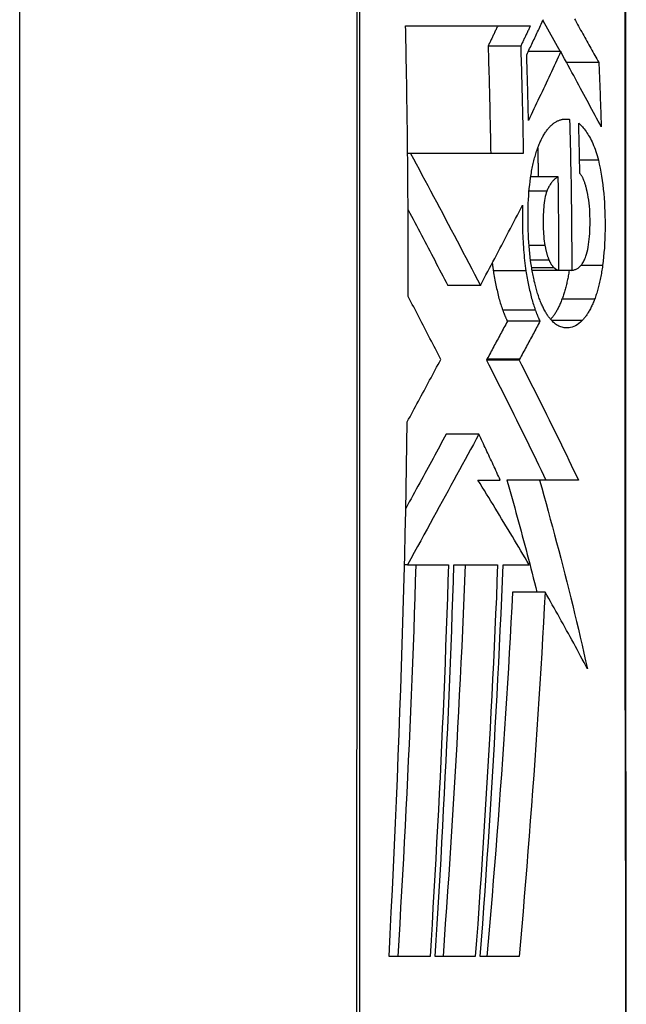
# Model space of a CAD drawing. Header units: inches. Extents: x 20 to 683, y 61 to 320.
# Tile 244 of 256: x 192.511 to 192.666, y 209.082 to 209.334. Entities that reach past the tile are written whole.
import ezdxf

# ---------------------------------------------------------------- set-up
doc = ezdxf.new("R2010")
doc.units = ezdxf.units.IN
doc.header["$MEASUREMENT"] = 0
doc.layers.add('Visible Edges(ANSI)', color=7, linetype='Continuous', lineweight=25)
doc.layers.add('Visible Tangent Edges(ANSI)', color=7, linetype='Continuous', lineweight=25)

msp = doc.modelspace()

# ---------------------------------------------------------------- linework, layer by layer
at = {"layer": 'Visible Edges(ANSI)'}
for p, q in [((192.51097, 208.84104), (192.51097, 209.69842)), ((192.60962, 209.33256), (192.6415, 209.33256)), ((192.6447, 209.33391), (192.64911, 209.32601)), ((192.63903, 209.32739), (192.6307, 209.32739)), ((192.64926, 209.32601), (192.64097, 209.32601)), ((192.659, 209.32321), (192.65076, 209.32321)), ((192.65154, 209.30866), (192.64967, 209.30866)), ((192.61012, 209.30063), (192.61012, 209.30143)), ((192.61013, 209.29994), (192.61012, 209.30063)), ((192.61091, 209.29994), (192.61013, 209.29994)), ((192.63971, 209.29994), (192.61091, 209.29994)), ((192.64862, 209.29396), (192.6416, 209.29396)), ((192.64882, 209.27003), (192.64196, 209.27003)), ((192.65209, 209.27003), (192.64882, 209.27003)), ((192.62874, 209.26622), (192.62883, 209.26638)), ((192.62874, 209.26622), (192.6204, 209.26622)), ((192.64397, 209.25703), (192.63563, 209.25703)), ((192.63041, 209.24734), (192.63029, 209.2471)), ((192.63863, 209.2471), (192.63029, 209.2471)), ((192.63875, 209.24734), (192.63863, 209.2471)), ((192.62834, 209.22815), (192.62001, 209.22815)), ((192.62809, 209.21642), (192.63383, 209.21642)), ((192.64385, 209.21643), (192.63551, 209.21643)), ((192.65378, 209.21642), (192.64385, 209.21643)), ((192.61011, 209.19473), (192.60934, 209.19473)), ((192.61011, 209.19474), (192.61011, 209.19473)), ((192.61011, 209.19473), (192.62056, 209.19473)), ((192.62197, 209.19473), (192.63313, 209.19473)), ((192.63452, 209.19473), (192.64122, 209.19473)), ((192.64526, 209.18779), (192.63694, 209.18779)), ((192.61588, 209.09457), (192.60538, 209.09457)), ((192.62744, 209.09457), (192.61719, 209.09457)), ((192.63864, 209.09457), (192.62871, 209.09457))]:
    msp.add_line(p, q, dxfattribs=at)
at = {"layer": 'Visible Edges(ANSI)', "flags": 128}
for points in [[(192.66603, 209.07226), (192.66601, 209.08695), (192.666, 209.10214), (192.66598, 209.11778), (192.66597, 209.1338), (192.66595, 209.15015), (192.66594, 209.16678), (192.66592, 209.18361), (192.66591, 209.20059), (192.66591, 209.21773), (192.6659, 209.23505), (192.6659, 209.2525), (192.66589, 209.27001), (192.6659, 209.28753), (192.6659, 209.30497), (192.66591, 209.3223), (192.66591, 209.33943)], [(192.65275, 209.3344), (192.65302, 209.33391), (192.65329, 209.33343), (192.65356, 209.33294), (192.65383, 209.33246), (192.6541, 209.33198), (192.65436, 209.33151), (192.65463, 209.33103), (192.6549, 209.33056), (192.65516, 209.33009), (192.65542, 209.32961), (192.65568, 209.32915), (192.65594, 209.32868), (192.65621, 209.32821), (192.65646, 209.32775), (192.65672, 209.32729), (192.65698, 209.32683), (192.65724, 209.32637), (192.65749, 209.32591), (192.65775, 209.32546), (192.658, 209.32501), (192.65825, 209.32455), (192.6585, 209.3241), (192.65875, 209.32366), (192.659, 209.32321)], [(192.61012, 209.30143), (192.6101, 209.30273), (192.61009, 209.30403), (192.61007, 209.30533), (192.61006, 209.30662), (192.61004, 209.30792), (192.61002, 209.30922), (192.61, 209.31052), (192.60999, 209.31181), (192.60997, 209.31311), (192.60995, 209.31441), (192.60993, 209.31571), (192.60991, 209.317), (192.60989, 209.3183), (192.60986, 209.3196), (192.60984, 209.32089), (192.60982, 209.32219), (192.6098, 209.32348), (192.60977, 209.32478), (192.60975, 209.32608), (192.60972, 209.32737), (192.6097, 209.32867), (192.60967, 209.32996), (192.60965, 209.33126), (192.60962, 209.33256)], [(192.63317, 209.33256), (192.63307, 209.33234), (192.63296, 209.33213), (192.63286, 209.33191), (192.63276, 209.3317), (192.63266, 209.33148), (192.63255, 209.33126), (192.63245, 209.33105), (192.63235, 209.33083), (192.63225, 209.33062), (192.63214, 209.3304), (192.63204, 209.33019), (192.63194, 209.32997), (192.63184, 209.32976), (192.63173, 209.32954), (192.63163, 209.32933), (192.63153, 209.32911), (192.63142, 209.3289), (192.63132, 209.32868), (192.63122, 209.32847), (192.63111, 209.32825), (192.63101, 209.32804), (192.63091, 209.32782), (192.6308, 209.32761), (192.6307, 209.32739)], [(192.6415, 209.33256), (192.64139, 209.33234), (192.64129, 209.33213), (192.64119, 209.33191), (192.64109, 209.3317), (192.64099, 209.33148), (192.64088, 209.33126), (192.64078, 209.33105), (192.64068, 209.33083), (192.64058, 209.33062), (192.64047, 209.3304), (192.64037, 209.33019), (192.64027, 209.32997), (192.64016, 209.32976), (192.64006, 209.32954), (192.63996, 209.32933), (192.63986, 209.32911), (192.63975, 209.3289), (192.63965, 209.32868), (192.63955, 209.32847), (192.63944, 209.32825), (192.63934, 209.32804), (192.63924, 209.32782), (192.63913, 209.32761), (192.63903, 209.32739)], [(192.64057, 209.32518), (192.64076, 209.32557), (192.64095, 209.32596), (192.64113, 209.32635), (192.64132, 209.32675), (192.64151, 209.32714), (192.64169, 209.32753), (192.64188, 209.32792), (192.64207, 209.32832), (192.64225, 209.32871), (192.64244, 209.3291), (192.64263, 209.32949), (192.64281, 209.32989), (192.643, 209.33028), (192.64318, 209.33067), (192.64337, 209.33107), (192.64355, 209.33146), (192.64374, 209.33185), (192.64392, 209.33224), (192.64411, 209.33264), (192.64429, 209.33303), (192.64447, 209.33342), (192.64466, 209.33382), (192.64484, 209.33421)], [(192.6307, 209.32739), (192.63074, 209.32625), (192.63077, 209.32511), (192.63081, 209.32396), (192.63084, 209.32282), (192.63087, 209.32168), (192.63091, 209.32054), (192.63094, 209.31939), (192.63097, 209.31825), (192.631, 209.31711), (192.63103, 209.31596), (192.63106, 209.31482), (192.63109, 209.31368), (192.63111, 209.31253), (192.63114, 209.31139), (192.63117, 209.31025), (192.63119, 209.3091), (192.63122, 209.30796), (192.63124, 209.30681), (192.63126, 209.30567), (192.63129, 209.30452), (192.63131, 209.30338), (192.63133, 209.30223), (192.63135, 209.30109), (192.63137, 209.29994)], [(192.63903, 209.32739), (192.63907, 209.32625), (192.6391, 209.3251), (192.63914, 209.32396), (192.63917, 209.32282), (192.63921, 209.32167), (192.63924, 209.32053), (192.63927, 209.31939), (192.6393, 209.31824), (192.63933, 209.3171), (192.63936, 209.31595), (192.63939, 209.31481), (192.63942, 209.31367), (192.63945, 209.31252), (192.63948, 209.31138), (192.6395, 209.31024), (192.63953, 209.30909), (192.63955, 209.30795), (192.63958, 209.3068), (192.6396, 209.30566), (192.63962, 209.30452), (192.63965, 209.30337), (192.63967, 209.30223), (192.63969, 209.30108), (192.63971, 209.29994)], [(192.64103, 209.3084), (192.64101, 209.3091), (192.64099, 209.3098), (192.64098, 209.3105), (192.64096, 209.3112), (192.64094, 209.3119), (192.64093, 209.3126), (192.64091, 209.3133), (192.64089, 209.314), (192.64087, 209.3147), (192.64086, 209.3154), (192.64084, 209.31609), (192.64082, 209.31679), (192.6408, 209.31749), (192.64078, 209.31819), (192.64076, 209.31889), (192.64074, 209.31959), (192.64072, 209.32029), (192.6407, 209.32099), (192.64068, 209.32169), (192.64066, 209.32238), (192.64064, 209.32308), (192.64062, 209.32378), (192.64059, 209.32448), (192.64057, 209.32518)], [(192.64926, 209.32601), (192.64892, 209.32527), (192.64859, 209.32454), (192.64825, 209.3238), (192.64791, 209.32307), (192.64757, 209.32233), (192.64723, 209.3216), (192.64689, 209.32086), (192.64655, 209.32012), (192.64621, 209.31939), (192.64587, 209.31865), (192.64552, 209.31792), (192.64518, 209.31718), (192.64484, 209.31645), (192.64449, 209.31572), (192.64415, 209.31498), (192.6438, 209.31425), (192.64346, 209.31352), (192.64311, 209.31278), (192.64276, 209.31205), (192.64242, 209.31132), (192.64207, 209.31059), (192.64172, 209.30986), (192.64137, 209.30913), (192.64103, 209.3084)], [(192.65962, 209.30674), (192.65923, 209.30748), (192.65883, 209.30821), (192.65844, 209.30895), (192.65804, 209.30969), (192.65764, 209.31043), (192.65724, 209.31118), (192.65683, 209.31193), (192.65643, 209.31269), (192.65602, 209.31346), (192.6556, 209.31422), (192.65518, 209.315), (192.65476, 209.31579), (192.65434, 209.31658), (192.6539, 209.31738), (192.65347, 209.31819), (192.65303, 209.31901), (192.65258, 209.31984), (192.65212, 209.32068), (192.65166, 209.32154), (192.6512, 209.3224), (192.65072, 209.32328), (192.65024, 209.32418), (192.64975, 209.32508), (192.64926, 209.32601)], [(192.659, 209.32321), (192.65903, 209.32253), (192.65906, 209.32184), (192.65909, 209.32115), (192.65912, 209.32047), (192.65915, 209.31978), (192.65918, 209.3191), (192.6592, 209.31841), (192.65923, 209.31773), (192.65926, 209.31704), (192.65929, 209.31635), (192.65931, 209.31567), (192.65934, 209.31498), (192.65936, 209.3143), (192.65939, 209.31361), (192.65941, 209.31292), (192.65944, 209.31224), (192.65946, 209.31155), (192.65949, 209.31086), (192.65951, 209.31018), (192.65953, 209.30949), (192.65956, 209.3088), (192.65958, 209.30812), (192.6596, 209.30743), (192.65962, 209.30674)], [(192.64402, 209.30292), (192.64415, 209.30319), (192.64428, 209.30347), (192.64441, 209.30373), (192.64455, 209.30399), (192.64468, 209.30423), (192.64482, 209.30448), (192.64495, 209.30471), (192.64509, 209.30494), (192.64523, 209.30516), (192.64537, 209.30537), (192.64551, 209.30557), (192.64565, 209.30577), (192.6458, 209.30596), (192.64594, 209.30615), (192.64609, 209.30632), (192.64623, 209.3065), (192.64638, 209.30666), (192.64653, 209.30682), (192.64668, 209.30697), (192.64683, 209.30711), (192.64698, 209.30725), (192.64713, 209.30738), (192.64729, 209.30751), (192.64744, 209.30763)], [(192.64744, 209.30763), (192.64761, 209.30775), (192.64778, 209.30786), (192.64794, 209.30797), (192.64811, 209.30807), (192.64828, 209.30816), (192.64845, 209.30825), (192.64862, 209.30833), (192.64879, 209.3084), (192.64896, 209.30846), (192.64913, 209.30852), (192.6493, 209.30857), (192.64947, 209.30862), (192.64964, 209.30866), (192.64981, 209.30869), (192.64998, 209.30872), (192.65015, 209.30873), (192.65033, 209.30875), (192.6505, 209.30875), (192.65067, 209.30875), (192.65084, 209.30875), (192.65102, 209.30874), (192.65119, 209.30872), (192.65137, 209.30869), (192.65154, 209.30866)], [(192.65154, 209.30866), (192.65158, 209.30705), (192.65163, 209.30545), (192.65167, 209.30384), (192.6517, 209.30223), (192.65174, 209.30062), (192.65178, 209.29901), (192.65181, 209.2974), (192.65184, 209.29579), (192.65187, 209.29418), (192.6519, 209.29257), (192.65192, 209.29096), (192.65195, 209.28935), (192.65197, 209.28774), (192.65199, 209.28613), (192.65201, 209.28452), (192.65202, 209.28291), (192.65204, 209.2813), (192.65205, 209.27969), (192.65206, 209.27808), (192.65207, 209.27647), (192.65208, 209.27486), (192.65208, 209.27325), (192.65208, 209.27164), (192.65209, 209.27003)], [(192.65386, 209.30773), (192.6541, 209.30751), (192.65433, 209.30728), (192.65457, 209.30703), (192.65481, 209.30677), (192.65504, 209.3065), (192.65528, 209.30621), (192.65551, 209.30591), (192.65574, 209.30559), (192.65596, 209.30526), (192.65619, 209.30491), (192.65641, 209.30455), (192.65663, 209.30416), (192.65685, 209.30377), (192.65706, 209.30335), (192.65727, 209.30292), (192.65747, 209.30247), (192.65767, 209.302), (192.65786, 209.30151), (192.65805, 209.30101), (192.65823, 209.30048), (192.6584, 209.29994), (192.65857, 209.29938), (192.65873, 209.2988), (192.65889, 209.2982)], [(192.65417, 209.29479), (192.65416, 209.29533), (192.65415, 209.29587), (192.65414, 209.29641), (192.65412, 209.29695), (192.65411, 209.29749), (192.6541, 209.29803), (192.65409, 209.29857), (192.65408, 209.2991), (192.65407, 209.29964), (192.65405, 209.30018), (192.65404, 209.30072), (192.65403, 209.30126), (192.65402, 209.3018), (192.654, 209.30234), (192.65399, 209.30288), (192.65398, 209.30342), (192.65396, 209.30396), (192.65395, 209.3045), (192.65393, 209.30504), (192.65392, 209.30558), (192.65391, 209.30611), (192.65389, 209.30665), (192.65388, 209.30719), (192.65386, 209.30773)], [(192.6417, 209.29458), (192.64177, 209.29499), (192.64184, 209.2954), (192.64192, 209.2958), (192.64199, 209.2962), (192.64207, 209.29659), (192.64216, 209.29698), (192.64224, 209.29736), (192.64233, 209.29773), (192.64242, 209.2981), (192.64251, 209.29847), (192.6426, 209.29883), (192.6427, 209.29918), (192.6428, 209.29953), (192.6429, 209.29987), (192.643, 209.30021), (192.64311, 209.30054), (192.64321, 209.30086), (192.64332, 209.30117), (192.64344, 209.30148), (192.64355, 209.30178), (192.64366, 209.30208), (192.64378, 209.30236), (192.6439, 209.30264), (192.64402, 209.30292)], [(192.61028, 209.26336), (192.61029, 209.26488), (192.61029, 209.26641), (192.61029, 209.26793), (192.61029, 209.26946), (192.61029, 209.27098), (192.61029, 209.2725), (192.61029, 209.27403), (192.61028, 209.27555), (192.61028, 209.27708), (192.61028, 209.2786), (192.61027, 209.28013), (192.61026, 209.28165), (192.61026, 209.28317), (192.61025, 209.2847), (192.61024, 209.28622), (192.61023, 209.28775), (192.61022, 209.28927), (192.61021, 209.2908), (192.6102, 209.29232), (192.61019, 209.29384), (192.61018, 209.29537), (192.61016, 209.29689), (192.61015, 209.29842), (192.61013, 209.29994)], [(192.61091, 209.29994), (192.61163, 209.2986), (192.61234, 209.29725), (192.61307, 209.29589), (192.6138, 209.29452), (192.61453, 209.29314), (192.61527, 209.29176), (192.61601, 209.29036), (192.61676, 209.28896), (192.6175, 209.28755), (192.61825, 209.28614), (192.61901, 209.28472), (192.61976, 209.2833), (192.62051, 209.28187), (192.62127, 209.28044), (192.62202, 209.27902), (192.62278, 209.27759), (192.62353, 209.27616), (192.62428, 209.27473), (192.62503, 209.2733), (192.62578, 209.27188), (192.62653, 209.27046), (192.62727, 209.26904), (192.62801, 209.26763), (192.62874, 209.26622)], [(192.64339, 209.30135), (192.64339, 209.30104), (192.6434, 209.30073), (192.64341, 209.30043), (192.64341, 209.30012), (192.64342, 209.29981), (192.64343, 209.2995), (192.64343, 209.29919), (192.64344, 209.29889), (192.64345, 209.29858), (192.64345, 209.29827), (192.64346, 209.29796), (192.64346, 209.29766), (192.64347, 209.29735), (192.64348, 209.29704), (192.64348, 209.29673), (192.64349, 209.29642), (192.64349, 209.29611), (192.6435, 209.29581), (192.64351, 209.2955), (192.64351, 209.29519), (192.64352, 209.29488), (192.64352, 209.29457), (192.64353, 209.29427), (192.64353, 209.29396)], [(192.65889, 209.2982), (192.65912, 209.29723), (192.65933, 209.29622), (192.65953, 209.29519), (192.65971, 209.29413), (192.65987, 209.29305), (192.66002, 209.29194), (192.66015, 209.29083), (192.66026, 209.2897), (192.66036, 209.28855), (192.66043, 209.2874), (192.6605, 209.28624), (192.66055, 209.28507), (192.66058, 209.2839), (192.6606, 209.28273), (192.66061, 209.28155), (192.6606, 209.28038), (192.66058, 209.27921), (192.66054, 209.27804), (192.66049, 209.27688), (192.66042, 209.27573), (192.66033, 209.2746), (192.66023, 209.27347), (192.66011, 209.27237), (192.65997, 209.27128)], [(192.64172, 209.27154), (192.64158, 209.27245), (192.64146, 209.27339), (192.64136, 209.27434), (192.64126, 209.2753), (192.64118, 209.27627), (192.6411, 209.27724), (192.64104, 209.27823), (192.64099, 209.27922), (192.64096, 209.28021), (192.64093, 209.28122), (192.64091, 209.28222), (192.64091, 209.28322), (192.64091, 209.2842), (192.64092, 209.28519), (192.64094, 209.28618), (192.64098, 209.28716), (192.64102, 209.28813), (192.64108, 209.28909), (192.64115, 209.29004), (192.64123, 209.29098), (192.64133, 209.2919), (192.64144, 209.29281), (192.64156, 209.2937), (192.6417, 209.29458)], [(192.65588, 209.29085), (192.65582, 209.29107), (192.65576, 209.29128), (192.65571, 209.29149), (192.65565, 209.2917), (192.65558, 209.29191), (192.65552, 209.29211), (192.65546, 209.29232), (192.65539, 209.29251), (192.65532, 209.2927), (192.65525, 209.29289), (192.65519, 209.29307), (192.65511, 209.29325), (192.65504, 209.29342), (192.65497, 209.29359), (192.65489, 209.29374), (192.65482, 209.29389), (192.65474, 209.29404), (192.65466, 209.29417), (192.65458, 209.2943), (192.6545, 209.29442), (192.65442, 209.29452), (192.65434, 209.29462), (192.65425, 209.29471), (192.65417, 209.29479)], [(192.64862, 209.29396), (192.64849, 209.29389), (192.64836, 209.29381), (192.64823, 209.29372), (192.6481, 209.29364), (192.64797, 209.29354), (192.64784, 209.29344), (192.64771, 209.29333), (192.64758, 209.29322), (192.64745, 209.2931), (192.64732, 209.29297), (192.6472, 209.29283), (192.64707, 209.29269), (192.64695, 209.29254), (192.64683, 209.29238), (192.64671, 209.29222), (192.64659, 209.29204), (192.64647, 209.29186), (192.64636, 209.29167), (192.64624, 209.29146), (192.64613, 209.29125), (192.64602, 209.29102), (192.64592, 209.29079), (192.64582, 209.29054), (192.64572, 209.29028)], [(192.64882, 209.27003), (192.64882, 209.27103), (192.64882, 209.27203), (192.64882, 209.27303), (192.64882, 209.27402), (192.64881, 209.27502), (192.64881, 209.27602), (192.6488, 209.27701), (192.6488, 209.27801), (192.64879, 209.27901), (192.64879, 209.28), (192.64878, 209.281), (192.64877, 209.282), (192.64876, 209.28299), (192.64875, 209.28399), (192.64874, 209.28499), (192.64873, 209.28598), (192.64872, 209.28698), (192.64871, 209.28798), (192.6487, 209.28897), (192.64868, 209.28997), (192.64867, 209.29097), (192.64866, 209.29197), (192.64864, 209.29296), (192.64862, 209.29396)], [(192.64572, 209.29028), (192.64557, 209.28986), (192.64544, 209.28941), (192.64532, 209.28892), (192.64521, 209.28841), (192.64512, 209.28788), (192.64504, 209.28733), (192.64497, 209.28676), (192.64492, 209.28617), (192.64487, 209.28558), (192.64484, 209.28497), (192.64481, 209.28436), (192.64479, 209.28375), (192.64479, 209.28313), (192.64478, 209.28251), (192.64479, 209.28189), (192.6448, 209.28125), (192.64482, 209.28062), (192.64485, 209.28), (192.64489, 209.27937), (192.64493, 209.27876), (192.64499, 209.27815), (192.64506, 209.27755), (192.64514, 209.27697), (192.64524, 209.2764)], [(192.6557, 209.27366), (192.65587, 209.27419), (192.65602, 209.27476), (192.65616, 209.27537), (192.65629, 209.276), (192.65639, 209.27666), (192.65648, 209.27734), (192.65656, 209.27803), (192.65663, 209.27873), (192.65668, 209.27945), (192.65672, 209.28018), (192.65674, 209.28092), (192.65676, 209.28166), (192.65676, 209.2824), (192.65676, 209.28317), (192.65675, 209.284), (192.65672, 209.28482), (192.65667, 209.28563), (192.65661, 209.28643), (192.65653, 209.28723), (192.65643, 209.288), (192.65632, 209.28875), (192.65619, 209.28948), (192.65604, 209.29018), (192.65588, 209.29085)], [(192.62883, 209.26638), (192.62927, 209.26721), (192.62972, 209.26805), (192.63016, 209.26889), (192.6306, 209.26973), (192.63105, 209.27058), (192.6315, 209.27142), (192.63194, 209.27227), (192.63239, 209.27311), (192.63284, 209.27396), (192.63328, 209.27481), (192.63373, 209.27566), (192.63418, 209.27651), (192.63462, 209.27736), (192.63507, 209.27821), (192.63552, 209.27906), (192.63596, 209.27992), (192.63641, 209.28077), (192.63685, 209.28162), (192.6373, 209.28247), (192.63774, 209.28332), (192.63818, 209.28417), (192.63862, 209.28502), (192.63906, 209.28587), (192.6395, 209.28672)], [(192.6395, 209.28672), (192.63949, 209.28601), (192.63947, 209.2853), (192.63946, 209.28459), (192.63946, 209.28388), (192.63946, 209.28316), (192.63946, 209.28245), (192.63947, 209.28173), (192.63948, 209.28101), (192.6395, 209.28029), (192.63953, 209.27957), (192.63955, 209.27886), (192.63959, 209.27814), (192.63963, 209.27743), (192.63967, 209.27672), (192.63972, 209.27602), (192.63977, 209.27532), (192.63983, 209.27462), (192.63989, 209.27393), (192.63996, 209.27324), (192.64004, 209.27256), (192.64012, 209.27188), (192.6402, 209.27121), (192.64029, 209.27055), (192.64039, 209.26989)], [(192.61025, 209.28551), (192.61067, 209.2847), (192.6111, 209.2839), (192.61152, 209.2831), (192.61195, 209.28229), (192.61237, 209.28149), (192.6128, 209.28068), (192.61323, 209.27988), (192.61365, 209.27907), (192.61408, 209.27826), (192.6145, 209.27745), (192.61493, 209.27665), (192.61535, 209.27584), (192.61578, 209.27503), (192.6162, 209.27423), (192.61663, 209.27342), (192.61705, 209.27262), (192.61747, 209.27181), (192.61789, 209.27101), (192.61831, 209.27021), (192.61873, 209.26941), (192.61915, 209.26861), (192.61957, 209.26781), (192.61999, 209.26701), (192.6204, 209.26622)], [(192.64524, 209.2764), (192.64527, 209.27622), (192.64531, 209.27605), (192.64534, 209.27587), (192.64538, 209.2757), (192.64541, 209.27552), (192.64545, 209.27535), (192.64549, 209.27518), (192.64553, 209.27501), (192.64557, 209.27485), (192.64561, 209.27469), (192.64565, 209.27453), (192.6457, 209.27437), (192.64574, 209.27421), (192.64578, 209.27406), (192.64583, 209.2739), (192.64588, 209.27376), (192.64592, 209.27361), (192.64597, 209.27347), (192.64602, 209.27333), (192.64607, 209.27319), (192.64612, 209.27306), (192.64618, 209.27293), (192.64623, 209.2728), (192.64628, 209.27267)], [(192.63177, 209.27194), (192.63178, 209.27185), (192.63179, 209.27176), (192.6318, 209.27168), (192.63181, 209.27159), (192.63182, 209.27151), (192.63183, 209.27142), (192.63184, 209.27133), (192.63186, 209.27125), (192.63187, 209.27116), (192.63188, 209.27108), (192.63189, 209.27099), (192.6319, 209.27091), (192.63191, 209.27082), (192.63193, 209.27074), (192.63194, 209.27065), (192.63195, 209.27057), (192.63196, 209.27048), (192.63197, 209.2704), (192.63199, 209.27031), (192.632, 209.27023), (192.63201, 209.27014), (192.63202, 209.27006), (192.63204, 209.26998), (192.63205, 209.26989)], [(192.64379, 209.26289), (192.64368, 209.26319), (192.64357, 209.2635), (192.64347, 209.26382), (192.64337, 209.26414), (192.64327, 209.26447), (192.64317, 209.2648), (192.64307, 209.26513), (192.64297, 209.26547), (192.64288, 209.26582), (192.64279, 209.26617), (192.6427, 209.26653), (192.64261, 209.26689), (192.64252, 209.26726), (192.64244, 209.26763), (192.64236, 209.268), (192.64228, 209.26838), (192.6422, 209.26876), (192.64213, 209.26914), (192.64205, 209.26953), (192.64198, 209.26993), (192.64191, 209.27032), (192.64185, 209.27072), (192.64178, 209.27113), (192.64172, 209.27154)], [(192.64628, 209.27267), (192.64633, 209.27256), (192.64638, 209.27246), (192.64643, 209.27235), (192.64648, 209.27225), (192.64654, 209.27214), (192.64659, 209.27204), (192.64664, 209.27195), (192.64669, 209.27185), (192.64675, 209.27176), (192.6468, 209.27167), (192.64685, 209.27159), (192.64691, 209.2715), (192.64696, 209.27142), (192.64702, 209.27134), (192.64707, 209.27127), (192.64713, 209.27119), (192.64718, 209.27112), (192.64724, 209.27105), (192.6473, 209.27099), (192.64736, 209.27093), (192.64741, 209.27087), (192.64747, 209.27081), (192.64753, 209.27076), (192.64759, 209.27071)], [(192.65209, 209.27003), (192.65225, 209.27006), (192.65241, 209.27009), (192.65257, 209.27013), (192.65274, 209.27017), (192.6529, 209.27023), (192.65306, 209.27029), (192.65322, 209.27036), (192.65338, 209.27045), (192.65354, 209.27054), (192.6537, 209.27064), (192.65386, 209.27076), (192.65402, 209.27089), (192.65417, 209.27103), (192.65433, 209.27118), (192.65448, 209.27135), (192.65463, 209.27154), (192.65478, 209.27174), (192.65492, 209.27196), (192.65506, 209.2722), (192.6552, 209.27245), (192.65533, 209.27272), (192.65546, 209.27301), (192.65559, 209.27333), (192.6557, 209.27366)], [(192.63205, 209.26989), (192.63212, 209.26942), (192.6322, 209.26895), (192.63227, 209.26849), (192.63235, 209.26803), (192.63243, 209.26758), (192.63252, 209.26713), (192.63261, 209.26668), (192.63269, 209.26624), (192.63279, 209.26581), (192.63288, 209.26538), (192.63298, 209.26495), (192.63308, 209.26453), (192.63318, 209.26411), (192.63328, 209.2637), (192.63339, 209.26329), (192.63349, 209.26289), (192.6336, 209.2625), (192.63371, 209.26211), (192.63383, 209.26172), (192.63394, 209.26135), (192.63406, 209.26098), (192.63418, 209.26061), (192.63431, 209.26025), (192.63443, 209.2599)], [(192.64039, 209.26989), (192.64046, 209.26942), (192.64054, 209.26895), (192.64062, 209.26849), (192.6407, 209.26803), (192.64078, 209.26758), (192.64086, 209.26713), (192.64095, 209.26668), (192.64104, 209.26624), (192.64113, 209.26581), (192.64122, 209.26538), (192.64132, 209.26495), (192.64142, 209.26453), (192.64152, 209.26411), (192.64162, 209.2637), (192.64173, 209.26329), (192.64184, 209.26289), (192.64194, 209.2625), (192.64206, 209.26211), (192.64217, 209.26172), (192.64229, 209.26135), (192.64241, 209.26098), (192.64253, 209.26061), (192.64265, 209.26025), (192.64277, 209.2599)], [(192.64759, 209.27071), (192.64764, 209.27067), (192.64769, 209.27063), (192.64774, 209.27059), (192.64779, 209.27055), (192.64784, 209.27051), (192.64789, 209.27047), (192.64794, 209.27044), (192.64799, 209.2704), (192.64805, 209.27037), (192.6481, 209.27034), (192.64815, 209.27031), (192.6482, 209.27028), (192.64825, 209.27025), (192.6483, 209.27022), (192.64836, 209.27019), (192.64841, 209.27017), (192.64846, 209.27015), (192.64851, 209.27013), (192.64856, 209.27011), (192.64862, 209.27009), (192.64867, 209.27007), (192.64872, 209.27006), (192.64877, 209.27004), (192.64882, 209.27003)], [(192.65144, 209.27003), (192.65138, 209.26969), (192.65133, 209.26935), (192.65127, 209.26901), (192.6512, 209.26867), (192.65114, 209.26833), (192.65108, 209.268), (192.65101, 209.26768), (192.65094, 209.26735), (192.65087, 209.26703), (192.6508, 209.26671), (192.65072, 209.2664), (192.65064, 209.26609), (192.65057, 209.26578), (192.65048, 209.26547), (192.6504, 209.26518), (192.65032, 209.26488), (192.65023, 209.26459), (192.65015, 209.2643), (192.65006, 209.26402), (192.64997, 209.26375), (192.64988, 209.26347), (192.64979, 209.2632), (192.64969, 209.26294), (192.64959, 209.26268)], [(192.65997, 209.27128), (192.65991, 209.27087), (192.65985, 209.27046), (192.65979, 209.27006), (192.65972, 209.26967), (192.65966, 209.26927), (192.65959, 209.26889), (192.65952, 209.2685), (192.65944, 209.26812), (192.65936, 209.26774), (192.65929, 209.26737), (192.6592, 209.267), (192.65912, 209.26664), (192.65903, 209.26628), (192.65894, 209.26592), (192.65885, 209.26557), (192.65876, 209.26523), (192.65866, 209.26489), (192.65857, 209.26456), (192.65847, 209.26423), (192.65837, 209.26391), (192.65826, 209.26359), (192.65816, 209.26328), (192.65805, 209.26298), (192.65794, 209.26268)], [(192.61862, 209.24727), (192.61828, 209.24794), (192.61793, 209.24861), (192.61759, 209.24928), (192.61724, 209.24995), (192.6169, 209.25062), (192.61655, 209.25129), (192.6162, 209.25197), (192.61585, 209.25264), (192.61551, 209.25331), (192.61516, 209.25398), (192.61481, 209.25465), (192.61446, 209.25532), (192.61411, 209.256), (192.61377, 209.25667), (192.61342, 209.25734), (192.61307, 209.25801), (192.61272, 209.25868), (192.61237, 209.25935), (192.61202, 209.26002), (192.61168, 209.26069), (192.61133, 209.26136), (192.61098, 209.26202), (192.61063, 209.26269), (192.61028, 209.26336)], [(192.64689, 209.2573), (192.64674, 209.25746), (192.6466, 209.25762), (192.64646, 209.25779), (192.64632, 209.25797), (192.64618, 209.25816), (192.64604, 209.25835), (192.64591, 209.25855), (192.64577, 209.25875), (192.64564, 209.25896), (192.64551, 209.25917), (192.64538, 209.2594), (192.64525, 209.25962), (192.64512, 209.25986), (192.64499, 209.2601), (192.64486, 209.26035), (192.64474, 209.2606), (192.64461, 209.26086), (192.64449, 209.26113), (192.64437, 209.26141), (192.64425, 209.26169), (192.64413, 209.26198), (192.64402, 209.26227), (192.6439, 209.26258), (192.64379, 209.26289)], [(192.64959, 209.26268), (192.64949, 209.2624), (192.64938, 209.26212), (192.64927, 209.26185), (192.64916, 209.26159), (192.64904, 209.26133), (192.64893, 209.26108), (192.64881, 209.26084), (192.6487, 209.2606), (192.64858, 209.26036), (192.64846, 209.26013), (192.64834, 209.25991), (192.64822, 209.2597), (192.6481, 209.25948), (192.64798, 209.25928), (192.64785, 209.25908), (192.64773, 209.25888), (192.6476, 209.25869), (192.64747, 209.25851), (192.64734, 209.25833), (192.64722, 209.25816), (192.64709, 209.25799), (192.64695, 209.25783), (192.64682, 209.25767), (192.64669, 209.25752)], [(192.65794, 209.26268), (192.65782, 209.26238), (192.6577, 209.26208), (192.65758, 209.26179), (192.65746, 209.26151), (192.65734, 209.26123), (192.65722, 209.26097), (192.65709, 209.2607), (192.65697, 209.26045), (192.65684, 209.2602), (192.65671, 209.25996), (192.65658, 209.25973), (192.65645, 209.2595), (192.65631, 209.25927), (192.65618, 209.25906), (192.65605, 209.25885), (192.65591, 209.25865), (192.65577, 209.25845), (192.65563, 209.25826), (192.65549, 209.25808), (192.65535, 209.2579), (192.65521, 209.25773), (192.65507, 209.25756), (192.65492, 209.2574), (192.65478, 209.25724)], [(192.63443, 209.2599), (192.63448, 209.25977), (192.63452, 209.25964), (192.63457, 209.25951), (192.63462, 209.25938), (192.63467, 209.25926), (192.63472, 209.25913), (192.63477, 209.25901), (192.63481, 209.25888), (192.63486, 209.25876), (192.63491, 209.25864), (192.63496, 209.25852), (192.63501, 209.2584), (192.63506, 209.25828), (192.63511, 209.25816), (192.63516, 209.25804), (192.63521, 209.25793), (192.63527, 209.25781), (192.63532, 209.2577), (192.63537, 209.25759), (192.63542, 209.25747), (192.63547, 209.25736), (192.63553, 209.25725), (192.63558, 209.25714), (192.63563, 209.25703)], [(192.64277, 209.2599), (192.64282, 209.25977), (192.64287, 209.25964), (192.64291, 209.25951), (192.64296, 209.25938), (192.64301, 209.25926), (192.64306, 209.25913), (192.64311, 209.25901), (192.64316, 209.25888), (192.64321, 209.25876), (192.64325, 209.25864), (192.6433, 209.25852), (192.64335, 209.2584), (192.6434, 209.25828), (192.64345, 209.25816), (192.64351, 209.25804), (192.64356, 209.25793), (192.64361, 209.25781), (192.64366, 209.2577), (192.64371, 209.25759), (192.64376, 209.25747), (192.64381, 209.25736), (192.64387, 209.25725), (192.64392, 209.25714), (192.64397, 209.25703)], [(192.63563, 209.25703), (192.63541, 209.25663), (192.6352, 209.25623), (192.63498, 209.25582), (192.63476, 209.25542), (192.63454, 209.25501), (192.63433, 209.25461), (192.63411, 209.2542), (192.63389, 209.2538), (192.63367, 209.25339), (192.63346, 209.25299), (192.63324, 209.25258), (192.63302, 209.25218), (192.6328, 209.25177), (192.63259, 209.25137), (192.63237, 209.25097), (192.63215, 209.25056), (192.63193, 209.25016), (192.63172, 209.24976), (192.6315, 209.24935), (192.63128, 209.24895), (192.63106, 209.24855), (192.63085, 209.24814), (192.63063, 209.24774), (192.63041, 209.24734)], [(192.64397, 209.25703), (192.64376, 209.25663), (192.64354, 209.25623), (192.64332, 209.25582), (192.6431, 209.25542), (192.64289, 209.25501), (192.64267, 209.25461), (192.64245, 209.2542), (192.64223, 209.2538), (192.64202, 209.25339), (192.6418, 209.25299), (192.64158, 209.25258), (192.64136, 209.25218), (192.64115, 209.25177), (192.64093, 209.25137), (192.64071, 209.25097), (192.64049, 209.25056), (192.64027, 209.25016), (192.64006, 209.24976), (192.63984, 209.24935), (192.63962, 209.24895), (192.63941, 209.24855), (192.63919, 209.24814), (192.63897, 209.24774), (192.63875, 209.24734)], [(192.65478, 209.25724), (192.65435, 209.25683), (192.65392, 209.25646), (192.65349, 209.25615), (192.65305, 209.2559), (192.65261, 209.25569), (192.65218, 209.25554), (192.65177, 209.25543), (192.65139, 209.25537), (192.65105, 209.25533), (192.65073, 209.25533), (192.65045, 209.25534), (192.65017, 209.25537), (192.64989, 209.25542), (192.64961, 209.25549), (192.64933, 209.25557), (192.64905, 209.25568), (192.64878, 209.25581), (192.6485, 209.25596), (192.64823, 209.25613), (192.64796, 209.25632), (192.64769, 209.25653), (192.64742, 209.25676), (192.64715, 209.25702), (192.64689, 209.2573)], [(192.61004, 209.23132), (192.61039, 209.23197), (192.61075, 209.23263), (192.6111, 209.23329), (192.61146, 209.23395), (192.61181, 209.23461), (192.61217, 209.23527), (192.61253, 209.23593), (192.61288, 209.2366), (192.61324, 209.23726), (192.6136, 209.23793), (192.61396, 209.23859), (192.61432, 209.23926), (192.61468, 209.23993), (192.61504, 209.24059), (192.6154, 209.24126), (192.61576, 209.24193), (192.61612, 209.2426), (192.61647, 209.24327), (192.61683, 209.24393), (192.61719, 209.2446), (192.61755, 209.24527), (192.61791, 209.24594), (192.61827, 209.2466), (192.61862, 209.24727)], [(192.63029, 209.2471), (192.63092, 209.24585), (192.63156, 209.2446), (192.6322, 209.24334), (192.63284, 209.24208), (192.63348, 209.24082), (192.63412, 209.23955), (192.63476, 209.23827), (192.6354, 209.237), (192.63604, 209.23572), (192.63668, 209.23444), (192.63732, 209.23315), (192.63795, 209.23187), (192.63859, 209.23058), (192.63923, 209.22929), (192.63986, 209.22801), (192.64049, 209.22672), (192.64112, 209.22543), (192.64175, 209.22414), (192.64237, 209.22285), (192.643, 209.22156), (192.64361, 209.22028), (192.64423, 209.21899), (192.64484, 209.21771), (192.64545, 209.21643)], [(192.63863, 209.2471), (192.63926, 209.24585), (192.6399, 209.2446), (192.64054, 209.24334), (192.64118, 209.24208), (192.64182, 209.24082), (192.64246, 209.23955), (192.6431, 209.23827), (192.64374, 209.237), (192.64438, 209.23572), (192.64502, 209.23443), (192.64566, 209.23315), (192.64629, 209.23186), (192.64693, 209.23058), (192.64756, 209.22929), (192.6482, 209.228), (192.64883, 209.22671), (192.64946, 209.22542), (192.65009, 209.22413), (192.65071, 209.22284), (192.65133, 209.22155), (192.65195, 209.22027), (192.65256, 209.21898), (192.65318, 209.2177), (192.65378, 209.21642)], [(192.60538, 209.09457), (192.60567, 209.10026), (192.60596, 209.10596), (192.60624, 209.11165), (192.60651, 209.11735), (192.60678, 209.12304), (192.60703, 209.12874), (192.60728, 209.13444), (192.60752, 209.14014), (192.60775, 209.14584), (192.60797, 209.15154), (192.60818, 209.15725), (192.60838, 209.16295), (192.60858, 209.16864), (192.60876, 209.17434), (192.60893, 209.18003), (192.6091, 209.18572), (192.60925, 209.19141), (192.60939, 209.1971), (192.60953, 209.2028), (192.60965, 209.20849), (192.60976, 209.2142), (192.60987, 209.2199), (192.60996, 209.22561), (192.61004, 209.23132)], [(192.62001, 209.22815), (192.61959, 209.22738), (192.61917, 209.22661), (192.61875, 209.22584), (192.61833, 209.22507), (192.61791, 209.2243), (192.61749, 209.22353), (192.61707, 209.22275), (192.61665, 209.22198), (192.61622, 209.2212), (192.6158, 209.22042), (192.61537, 209.21964), (192.61495, 209.21886), (192.61452, 209.21807), (192.61409, 209.21728), (192.61365, 209.21649), (192.61322, 209.21569), (192.61278, 209.21489), (192.61235, 209.21409), (192.61191, 209.21328), (192.61146, 209.21247), (192.61102, 209.21165), (192.61057, 209.21083), (192.61012, 209.21001), (192.60967, 209.20918)], [(192.62834, 209.22815), (192.62764, 209.22686), (192.62694, 209.22556), (192.62623, 209.22427), (192.62553, 209.22297), (192.62482, 209.22167), (192.6241, 209.22036), (192.62338, 209.21904), (192.62266, 209.21772), (192.62194, 209.21639), (192.62121, 209.21505), (192.62047, 209.2137), (192.61973, 209.21234), (192.61898, 209.21096), (192.61822, 209.20958), (192.61745, 209.20817), (192.61668, 209.20676), (192.61589, 209.20532), (192.6151, 209.20387), (192.6143, 209.2024), (192.61349, 209.20091), (192.61266, 209.1994), (192.61182, 209.19787), (192.61097, 209.19631), (192.61011, 209.19474)], [(192.63383, 209.21642), (192.6336, 209.21691), (192.63338, 209.2174), (192.63315, 209.21789), (192.63292, 209.21838), (192.6327, 209.21886), (192.63247, 209.21935), (192.63224, 209.21984), (192.63201, 209.22033), (192.63179, 209.22082), (192.63156, 209.22131), (192.63133, 209.2218), (192.6311, 209.22229), (192.63087, 209.22278), (192.63064, 209.22327), (192.63041, 209.22375), (192.63018, 209.22424), (192.62995, 209.22473), (192.62972, 209.22522), (192.6295, 209.22571), (192.62927, 209.2262), (192.62904, 209.22668), (192.62881, 209.22717), (192.62857, 209.22766), (192.62834, 209.22815)], [(192.64122, 209.19473), (192.64069, 209.19564), (192.64015, 209.19654), (192.63962, 209.19745), (192.63908, 209.19836), (192.63854, 209.19926), (192.63799, 209.20017), (192.63745, 209.20108), (192.63691, 209.20198), (192.63636, 209.20289), (192.63581, 209.2038), (192.63527, 209.20471), (192.63472, 209.20561), (192.63417, 209.20652), (192.63362, 209.20742), (192.63307, 209.20833), (192.63251, 209.20923), (192.63196, 209.21014), (192.63141, 209.21104), (192.63086, 209.21194), (192.6303, 209.21284), (192.62975, 209.21374), (192.6292, 209.21463), (192.62864, 209.21553), (192.62809, 209.21642)], [(192.63551, 209.21643), (192.63585, 209.21525), (192.63618, 209.21406), (192.63652, 209.21287), (192.63685, 209.21169), (192.63718, 209.2105), (192.63751, 209.20931), (192.63783, 209.20812), (192.63816, 209.20693), (192.63848, 209.20574), (192.63881, 209.20455), (192.63913, 209.20336), (192.63945, 209.20216), (192.63977, 209.20097), (192.64008, 209.19977), (192.6404, 209.19858), (192.64071, 209.19738), (192.64103, 209.19619), (192.64134, 209.19499), (192.64165, 209.19379), (192.64196, 209.19259), (192.64226, 209.19139), (192.64257, 209.19019), (192.64287, 209.18899), (192.64317, 209.18779)], [(192.64385, 209.21643), (192.64441, 209.21444), (192.64496, 209.21245), (192.64552, 209.21045), (192.64607, 209.20846), (192.64661, 209.20646), (192.64716, 209.20445), (192.64769, 209.20245), (192.64823, 209.20044), (192.64876, 209.19844), (192.64928, 209.19643), (192.6498, 209.19442), (192.65032, 209.1924), (192.65083, 209.19039), (192.65134, 209.18837), (192.65184, 209.18635), (192.65233, 209.18433), (192.65282, 209.18231), (192.65331, 209.18029), (192.65378, 209.17827), (192.65426, 209.17624), (192.65472, 209.17422), (192.65518, 209.17219), (192.65564, 209.17017), (192.65608, 209.16814)], [(192.61223, 209.19473), (192.6121, 209.19056), (192.61197, 209.18639), (192.61183, 209.18222), (192.61168, 209.17806), (192.61153, 209.17389), (192.61137, 209.16972), (192.61121, 209.16555), (192.61104, 209.16138), (192.61086, 209.15721), (192.61068, 209.15304), (192.6105, 209.14887), (192.6103, 209.14469), (192.61011, 209.14051), (192.6099, 209.13634), (192.60969, 209.13216), (192.60948, 209.12798), (192.60926, 209.1238), (192.60904, 209.11962), (192.60881, 209.11545), (192.60858, 209.11127), (192.60834, 209.10709), (192.6081, 209.10292), (192.60785, 209.09874), (192.6076, 209.09457)], [(192.62056, 209.19473), (192.62043, 209.19056), (192.62029, 209.18639), (192.62015, 209.18222), (192.62001, 209.17804), (192.61985, 209.17387), (192.61969, 209.16969), (192.61953, 209.16552), (192.61935, 209.16134), (192.61918, 209.15716), (192.61899, 209.15298), (192.6188, 209.14881), (192.61861, 209.14463), (192.61841, 209.14045), (192.6182, 209.13628), (192.61799, 209.1321), (192.61778, 209.12793), (192.61755, 209.12376), (192.61733, 209.11958), (192.6171, 209.11541), (192.61686, 209.11124), (192.61662, 209.10707), (192.61638, 209.1029), (192.61613, 209.09874), (192.61588, 209.09457)], [(192.61719, 209.09457), (192.61745, 209.09873), (192.6177, 209.1029), (192.61795, 209.10706), (192.61819, 209.11123), (192.61843, 209.1154), (192.61867, 209.11957), (192.6189, 209.12374), (192.61912, 209.12791), (192.61934, 209.13208), (192.61956, 209.13626), (192.61977, 209.14043), (192.61997, 209.1446), (192.62017, 209.14878), (192.62037, 209.15296), (192.62055, 209.15713), (192.62074, 209.16131), (192.62091, 209.16549), (192.62108, 209.16967), (192.62125, 209.17385), (192.6214, 209.17803), (192.62155, 209.18221), (192.6217, 209.18638), (192.62184, 209.19056), (192.62197, 209.19473)], [(192.62481, 209.19473), (192.62465, 209.19056), (192.62448, 209.1864), (192.62431, 209.18223), (192.62413, 209.17806), (192.62395, 209.17389), (192.62375, 209.16973), (192.62355, 209.16556), (192.62334, 209.16139), (192.62313, 209.15722), (192.62291, 209.15305), (192.62268, 209.14888), (192.62244, 209.1447), (192.6222, 209.14053), (192.62195, 209.13635), (192.6217, 209.13217), (192.62144, 209.12799), (192.62118, 209.12381), (192.62091, 209.11963), (192.62063, 209.11545), (192.62035, 209.11127), (192.62006, 209.10709), (192.61977, 209.10292), (192.61948, 209.09874), (192.61918, 209.09457)], [(192.63313, 209.19473), (192.63297, 209.19057), (192.63281, 209.1864), (192.63263, 209.18223), (192.63245, 209.17806), (192.63226, 209.17389), (192.63206, 209.16972), (192.63186, 209.16554), (192.63165, 209.16137), (192.63143, 209.15719), (192.63121, 209.15301), (192.63098, 209.14884), (192.63074, 209.14466), (192.63049, 209.14048), (192.63024, 209.1363), (192.62999, 209.13212), (192.62973, 209.12794), (192.62946, 209.12376), (192.62919, 209.11959), (192.62891, 209.11541), (192.62862, 209.11124), (192.62834, 209.10707), (192.62804, 209.1029), (192.62775, 209.09873), (192.62744, 209.09457)], [(192.62871, 209.09457), (192.62902, 209.09874), (192.62932, 209.10292), (192.62962, 209.1071), (192.62992, 209.11127), (192.63021, 209.11545), (192.63049, 209.11963), (192.63077, 209.12381), (192.63104, 209.12799), (192.63131, 209.13217), (192.63157, 209.13635), (192.63183, 209.14053), (192.63208, 209.14471), (192.63232, 209.14888), (192.63255, 209.15306), (192.63278, 209.15723), (192.63301, 209.16139), (192.63322, 209.16556), (192.63343, 209.16973), (192.63363, 209.17389), (192.63382, 209.17806), (192.63401, 209.18223), (192.63419, 209.1864), (192.63436, 209.19056), (192.63452, 209.19473)], [(192.63694, 209.18779), (192.63675, 209.1839), (192.63654, 209.18001), (192.63633, 209.17612), (192.63611, 209.17223), (192.63588, 209.16834), (192.63564, 209.16446), (192.6354, 209.16057), (192.63515, 209.15669), (192.6349, 209.15281), (192.63464, 209.14893), (192.63437, 209.14505), (192.6341, 209.14117), (192.63382, 209.13729), (192.63353, 209.13341), (192.63324, 209.12953), (192.63294, 209.12566), (192.63264, 209.12178), (192.63233, 209.11789), (192.63202, 209.11401), (192.63171, 209.11012), (192.63138, 209.10623), (192.63106, 209.10234), (192.63073, 209.09846), (192.63039, 209.09457)], [(192.64526, 209.18779), (192.64506, 209.18388), (192.64485, 209.17998), (192.64463, 209.17607), (192.64441, 209.17216), (192.64418, 209.16825), (192.64394, 209.16434), (192.64369, 209.16044), (192.64344, 209.15653), (192.64318, 209.15262), (192.64291, 209.14872), (192.64264, 209.14482), (192.64236, 209.14093), (192.64208, 209.13703), (192.64179, 209.13314), (192.64149, 209.12926), (192.64119, 209.12538), (192.64089, 209.1215), (192.64058, 209.11764), (192.64027, 209.11377), (192.63995, 209.10992), (192.63963, 209.10607), (192.6393, 209.10223), (192.63897, 209.09839), (192.63864, 209.09457)], [(192.65608, 209.16814), (192.65565, 209.16896), (192.65522, 209.16978), (192.65478, 209.1706), (192.65435, 209.17142), (192.65391, 209.17225), (192.65347, 209.17307), (192.65302, 209.17389), (192.65258, 209.17471), (192.65213, 209.17553), (192.65168, 209.17635), (192.65123, 209.17717), (192.65078, 209.17799), (192.65033, 209.17881), (192.64987, 209.17963), (192.64942, 209.18045), (192.64896, 209.18127), (192.6485, 209.18209), (192.64804, 209.18291), (192.64758, 209.18372), (192.64712, 209.18454), (192.64666, 209.18535), (192.64619, 209.18617), (192.64573, 209.18698), (192.64526, 209.18779)]]:
    msp.add_lwpolyline(points, dxfattribs=at)
at = {"layer": 'Visible Tangent Edges(ANSI)'}
for p, q in [((192.65889, 209.2982), (192.6541, 209.2982)), ((192.64572, 209.29028), (192.64117, 209.29028)), ((192.64524, 209.2764), (192.64116, 209.2764)), ((192.64628, 209.27267), (192.64155, 209.27267)), ((192.64039, 209.26989), (192.63205, 209.26989)), ((192.64759, 209.27071), (192.64185, 209.27071)), ((192.65997, 209.27128), (192.65441, 209.27128)), ((192.65794, 209.26268), (192.64959, 209.26268)), ((192.64277, 209.2599), (192.63443, 209.2599)), ((192.65478, 209.25724), (192.64693, 209.25724)), ((192.63875, 209.24734), (192.63041, 209.24734)), ((192.61011, 209.19474), (192.60934, 209.19474))]:
    msp.add_line(p, q, dxfattribs=at)
at = {"layer": 'Visible Tangent Edges(ANSI)', "flags": 128}
for points in [[(192.59693, 209.67931), (192.59696, 209.64637), (192.59698, 209.61306), (192.597, 209.57944), (192.59703, 209.54553), (192.59705, 209.51138), (192.59707, 209.47702), (192.59709, 209.44251), (192.5971, 209.40787), (192.59711, 209.37315), (192.59712, 209.33841), (192.59713, 209.30367), (192.59713, 209.26895), (192.59713, 209.23423), (192.59712, 209.19953), (192.59711, 209.16487), (192.5971, 209.13029), (192.59709, 209.09583), (192.59707, 209.06154)], [(192.5979, 209.06209), (192.59789, 209.09629), (192.59789, 209.13065), (192.59789, 209.16513), (192.59788, 209.1997), (192.59788, 209.23432), (192.59788, 209.26895), (192.59788, 209.30359), (192.59788, 209.33824), (192.59789, 209.37289), (192.59789, 209.40751), (192.59789, 209.44205), (192.5979, 209.47647), (192.5979, 209.51072), (192.59791, 209.54476), (192.59791, 209.57855), (192.59791, 209.61206), (192.59791, 209.64524), (192.59792, 209.67807)], [(192.66592, 209.4986), (192.66589, 209.48241), (192.66586, 209.46548), (192.66582, 209.44788), (192.66579, 209.42966), (192.66576, 209.41087), (192.66572, 209.39158), (192.66569, 209.37187), (192.66567, 209.35185), (192.66565, 209.33157), (192.66563, 209.31108), (192.66562, 209.29044), (192.66562, 209.2697), (192.66562, 209.24893), (192.66563, 209.22824), (192.66565, 209.20771), (192.66567, 209.18741), (192.66569, 209.1674), (192.66572, 209.14773), (192.66576, 209.12848), (192.66579, 209.1097), (192.66582, 209.09147), (192.66586, 209.0739)]]:
    msp.add_lwpolyline(points, dxfattribs=at)

doc.saveas('drawing.dxf')
